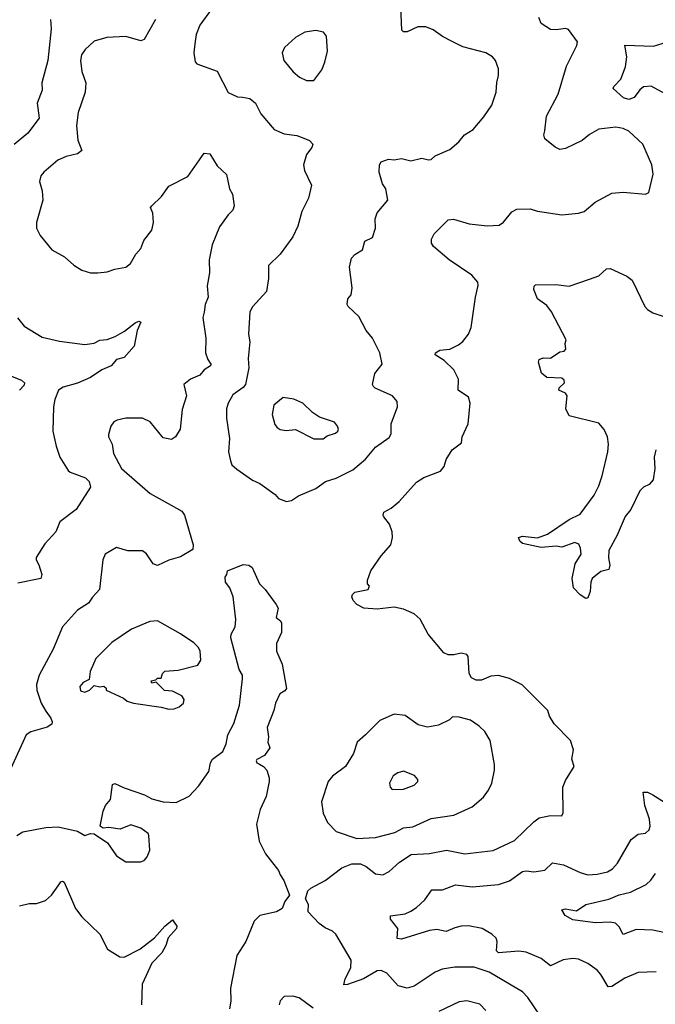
# Model space of a CAD drawing. Extents: x 1954683 to 2060285, y 904798 to 1016299.
# Tile 162 of 256: x 2044605 to 2048018, y 929099 to 934384. Entities that reach past the tile are written whole.
import ezdxf

# ---------------------------------------------------------------- set-up
doc = ezdxf.new("R2010")
doc.units = 0

msp = doc.modelspace()

# ---------------------------------------------------------------- linework, layer by layer
at = {"layer": '0CON10XD'}
for points in [[(2046037, 931797), (2046065, 931803.8), (2046102.1, 931827.9), (2046195, 931868), (2046246.7, 931905), (2046305, 931923.1), (2046393.2, 931966.8), (2046462.5, 932025), (2046515, 932088.6), (2046588.7, 932141.3), (2046599.1, 932160.9), (2046600, 932215), (2046632.9, 932305), (2046632.5, 932335), (2046607.5, 932365), (2046514, 932405), (2046503.8, 932415), (2046500, 932425), (2046512, 932485), (2046550.8, 932535), (2046538.1, 932595), (2046499.4, 932675), (2046465.7, 932715), (2046425, 932791.2), (2046368, 932845), (2046364, 932855), (2046366.2, 932885), (2046383.9, 932906.1), (2046389.4, 932945), (2046376, 933055), (2046386.4, 933103.6), (2046405, 933122.5), (2046445, 933147.5), (2046457.5, 933195), (2046500, 933215), (2046516, 933265), (2046514.3, 933315), (2046523.4, 933346.6), (2046581.4, 933415), (2046571.4, 933475), (2046553.4, 933503.4), (2046534.2, 933565), (2046536, 933605), (2046545, 933621.2), (2046585, 933635.8), (2046615, 933632), (2046655, 933639.2), (2046705, 933625.8), (2046765, 933640), (2046799.3, 933630.7), (2046815, 933633.8), (2046835, 933653.3), (2046913.6, 933686.4), (2046962, 933728), (2046993.3, 933765), (2047040, 933795), (2047097.3, 933862.7), (2047140, 933925), (2047163.8, 933995), (2047166.1, 934046.1), (2047176, 934085), (2047175, 934120), (2047160, 934165), (2047143.3, 934185), (2047107.5, 934205), (2046985, 934237.5), (2046926.4, 934266.4), (2046875, 934292.9), (2046825, 934329.2), (2046785, 934345.6), (2046742.5, 934345), (2046685, 934319.2), (2046665, 934318.8), (2046657.3, 934327.3), (2046650.8, 934455)], [(2045635, 934440), (2045571.9, 934355), (2045553.1, 934305), (2045544.5, 934254.5), (2045540.6, 934205), (2045547.5, 934157.5), (2045556, 934146), (2045665, 934108), (2045723.5, 933993.5), (2045775, 933969.2), (2045801.9, 933968.1), (2045841.2, 933961.2), (2045870.8, 933935), (2045898.8, 933878.8), (2045972, 933795), (2046025, 933771.1), (2046092.8, 933762.8), (2046140, 933745), (2046161.2, 933735), (2046178, 933715), (2046172.7, 933697.3), (2046145, 933660), (2046129.2, 933605), (2046134, 933575), (2046172, 933495), (2046155.8, 933425), (2046119.4, 933355), (2046098.1, 933275), (2046071.7, 933218.3), (2046004.2, 933125.8), (2045940, 933065), (2045940.6, 932995), (2045930.8, 932925), (2045855, 932842), (2045841.4, 932815), (2045832.5, 932695), (2045841.1, 932655), (2045830.9, 932565), (2045835.4, 932515), (2045818, 932425), (2045805, 932408.6), (2045749.5, 932370.5), (2045724.6, 932325.4), (2045715.6, 932295), (2045715.6, 932245), (2045732.2, 932135), (2045725.8, 932065), (2045736.7, 932015), (2045743.3, 931995), (2045770.9, 931970.9), (2045855, 931912.9), (2045894.5, 931894.5), (2045976.7, 931835), (2045995, 931813.3), (2046037, 931797)], [(2047400.6, 929035), (2047333.3, 929135), (2047305.3, 929165.3), (2047125, 929270.4), (2047045, 929297.7), (2046941.1, 929298.9), (2046872.6, 929287.4), (2046835, 929271.4), (2046723.4, 929196.6), (2046685.5, 929185.5), (2046637.8, 929197.8), (2046575.3, 929265.3), (2046545, 929279.5), (2046525, 929279.1), (2046450.8, 929235), (2046364.4, 929204.4), (2046345, 929203.3), (2046352.7, 929235), (2046383.1, 929295), (2046385.5, 929335.5), (2046302.5, 929475), (2046285, 929491.4), (2046245, 929509.2), (2046212.6, 929532.6), (2046153.8, 929595), (2046156.2, 929635), (2046140, 929665), (2046152.3, 929707.7), (2046167.7, 929722.3), (2046245, 929762.9), (2046335, 929830.6), (2046387.4, 929852.6), (2046435, 929853.5), (2046465, 929837.8), (2046515, 929798.6), (2046555, 929793.1), (2046589.1, 929810.9), (2046645, 929861.1), (2046706.6, 929903.4), (2046805, 929907.5), (2046896.2, 929926.2), (2046995, 929907.1), (2047146.3, 929923.7), (2047261.7, 929978.3), (2047365, 930078.6), (2047395, 930099.2), (2047455, 930112), (2047515, 930110), (2047523, 930127), (2047521.9, 930265), (2047535, 930300), (2047582, 930375), (2047570, 930415), (2047578.6, 930465), (2047562.9, 930515), (2047474, 930605), (2047448.8, 930645), (2047440, 930675), (2047303.7, 930813.7), (2047235, 930846.8), (2047175, 930862.8), (2047135, 930859.3), (2047085, 930837.8), (2047055, 930839.2), (2047031.2, 930851.2), (2047017.9, 930875), (2047013.3, 930965), (2047006.4, 930976.4), (2046975, 930983.3), (2046936.1, 930973.9), (2046905, 930973.8), (2046882.5, 930985), (2046798.8, 931085), (2046755, 931166.2), (2046723.3, 931195), (2046665, 931219.2), (2046615, 931230), (2046525, 931220.5), (2046452.5, 931225), (2046415, 931243.8), (2046395, 931266.7), (2046388, 931285), (2046391.2, 931298.8), (2046405, 931310), (2046476.2, 931325), (2046483, 931343), (2046472.5, 931355), (2046472.5, 931375), (2046490, 931425), (2046545, 931506.2), (2046597.5, 931565), (2046605.8, 931605), (2046604, 931635), (2046590, 931675), (2046560, 931715), (2046556.2, 931725), (2046560.6, 931739.4), (2046598.7, 931761.3), (2046642.7, 931797.3), (2046735, 931902), (2046774.2, 931925.8), (2046865, 931960), (2046884.2, 931985.8), (2046895, 932022.5), (2046927.5, 932075), (2046977.7, 932112.3), (2046980, 932145), (2047013.3, 932215), (2047024, 932325), (2047015, 932356.7), (2046960, 932395), (2046961.2, 932455), (2046936, 932505), (2046884, 932555), (2046836, 932585), (2046838, 932595), (2046860.6, 932609.4), (2046915, 932615.8), (2046960.9, 932639.1), (2046985, 932656), (2047014.2, 932695), (2047028.7, 932731.3), (2047051.4, 932895), (2047067.1, 932957.1), (2047064, 932975), (2047032.4, 933012.4), (2046910, 933095), (2046826.8, 933166.8), (2046816, 933185), (2046816, 933205), (2046831.2, 933235), (2046905, 933310), (2046935, 933312.9), (2047018.3, 933288.3), (2047115, 933278), (2047178.8, 933281.2), (2047202.7, 933297.3), (2047247.3, 933352.7), (2047275, 933365.8), (2047345, 933368), (2047385, 933356), (2047515, 933335.8), (2047605, 933345.7), (2047635.5, 933354.5), (2047695, 933404.2), (2047785, 933451.9), (2047845, 933458.1), (2047965, 933447.5), (2047983, 933457), (2048006.9, 933555), (2048000, 933605), (2047950.8, 933715), (2047875.5, 933785.5), (2047845, 933799.2), (2047805, 933807.1), (2047715, 933795.6), (2047665, 933767.1), (2047625, 933735.6), (2047535, 933692.5), (2047505, 933686.7), (2047479.3, 933699.3), (2047424.6, 933744.6), (2047419.5, 933765), (2047423.7, 933786.3), (2047433.6, 933865), (2047496.4, 933983.6), (2047541.4, 934135), (2047596.2, 934245), (2047600, 934265), (2047551.7, 934331.7), (2047535, 934336.7), (2047485, 934329.4), (2047455, 934331.5), (2047405, 934362.5), (2047391.8, 934395)], [(2044770.8, 934385), (2044773.1, 934335), (2044756.2, 934165), (2044722.9, 934045), (2044725.7, 934005), (2044699.5, 933935), (2044709.2, 933855), (2044649.2, 933775), (2044575, 933714)], [(2045334.3, 934385), (2045272.7, 934277.3), (2045255, 934270), (2045175, 934294), (2045072, 934288), (2045005, 934268.6), (2044956.6, 934223.4)], [(2046185, 934057.5), (2046226.7, 934115), (2046243.3, 934155), (2046256.7, 934215), (2046252.5, 934295), (2046236.1, 934316.1), (2046195, 934326.2), (2046135, 934316.7), (2046085, 934288.8), (2046027.5, 934235), (2046013.8, 934205), (2046023.8, 934165), (2046074.1, 934104.1), (2046107.5, 934075), (2046145, 934057.5), (2046185, 934057.5)], [(2048110, 933965), (2047995, 934027.1), (2047955, 934023.1), (2047935, 934007.1), (2047903.9, 933966.1), (2047875, 933956.2), (2047846.9, 933965), (2047792, 934015), (2047794.5, 934025.5), (2047832.9, 934065), (2047858.6, 934131.4), (2047864.5, 934184.5), (2047853.3, 934246.7), (2048007.6, 934242.4), (2048077.4, 934262.6)], [(2044956.6, 934223.4), (2044936.7, 934195), (2044930.5, 934165), (2044937.8, 934105), (2044960, 934045), (2044956.7, 933995), (2044918.2, 933885), (2044910.5, 933815), (2044916.2, 933736.2), (2044938.6, 933681.4), (2044915, 933662.9), (2044855, 933648.9), (2044809.8, 933630.2), (2044733.9, 933566.1), (2044717.5, 933545), (2044712, 933515), (2044725.7, 933465), (2044728.2, 933415), (2044694.5, 933295), (2044694.4, 933265), (2044715.6, 933225), (2044777.9, 933147.9), (2044845, 933110.8), (2044895, 933066), (2044939.3, 933039.3), (2044985, 933025.7), (2045025, 933025.5), (2045075, 933030), (2045115, 933044.2), (2045175.4, 933054.6), (2045200.6, 933075), (2045229.2, 933125), (2045254.7, 933155.3), (2045271.8, 933198.2), (2045315, 933253.8), (2045322.9, 933295), (2045320, 933345), (2045308, 933375), (2045313.8, 933385), (2045366.7, 933435), (2045405, 933489.6), (2045508.5, 933541.5), (2045595, 933667.5), (2045625, 933663.3), (2045665, 933600), (2045715, 933552.5), (2045731.2, 933475), (2045746.8, 933446.8), (2045756.9, 933385), (2045749.4, 933360.6), (2045723.8, 933336.2), (2045677.6, 933272.4), (2045637.5, 933175), (2045622, 933095), (2045624.2, 933024.2), (2045610.6, 932955), (2045617.1, 932895), (2045600.8, 932855), (2045595, 932813.3), (2045587.5, 932785), (2045604.2, 932675), (2045602.9, 932595), (2045615, 932560), (2045632, 932535), (2045630, 932525), (2045595.6, 932504.4), (2045572, 932475), (2045522.5, 932455), (2045485.8, 932425), (2045500, 932365), (2045477.9, 932292.1), (2045465.7, 932185), (2045442, 932145), (2045419.7, 932130.3), (2045375, 932139.2), (2045305.7, 932225), (2045265, 932244.5), (2045175, 932244.2), (2045127.5, 932235), (2045110, 932225), (2045095, 932202.5), (2045082.3, 932157.7), (2045082, 932145), (2045102, 932105), (2045108.6, 932055), (2045151.1, 931975), (2045305, 931840.8), (2045417.8, 931777.8), (2045475, 931745.7), (2045489.2, 931725), (2045536.7, 931565), (2045535, 931540), (2045468.9, 931501.1), (2045405, 931482), (2045345, 931453.3), (2045322.3, 931462.3), (2045285, 931517.5), (2045265, 931533.3), (2045185, 931532.5), (2045125, 931551.1), (2045063.3, 931515), (2045052, 931485), (2045034, 931325), (2044995.5, 931284.5), (2044975, 931252), (2044915, 931214.2), (2044834.6, 931125.4), (2044784.4, 931005), (2044710, 930865), (2044695.3, 930815), (2044697.6, 930785), (2044719.6, 930715), (2044745, 930672.5), (2044772.2, 930635), (2044780, 930615), (2044778.2, 930601.8), (2044753.2, 930586.8), (2044665, 930562.1), (2044640, 930545), (2044557.8, 930365)], [(2048020, 932075), (2048012, 932035), (2048015.8, 931975), (2048005.4, 931914.6), (2047985, 931888.8), (2047955, 931874), (2047933.8, 931855), (2047885.7, 931755), (2047856.4, 931716.4), (2047813.4, 931616.6), (2047768.1, 931535), (2047766.9, 931495), (2047774, 931455), (2047768.3, 931431.7), (2047725, 931421.2), (2047679.2, 931385), (2047671.4, 931365), (2047668.8, 931315), (2047655, 931280), (2047645, 931277.5), (2047615, 931296.2), (2047578.8, 931335), (2047571.2, 931385), (2047587.7, 931462.3), (2047618.8, 931515), (2047616.4, 931546.4), (2047607.7, 931567.7), (2047585, 931578), (2047515, 931552.5), (2047485, 931557.1), (2047405, 931551.2), (2047305, 931572.9), (2047290, 931585), (2047282.5, 931605), (2047305, 931611.2), (2047385, 931603.3), (2047438.2, 931621.8), (2047555, 931701.1), (2047615, 931730), (2047689.2, 931830.8), (2047715, 931881.4), (2047732.2, 931935), (2047763.4, 932065), (2047767.2, 932105), (2047761.5, 932145), (2047743.7, 932183.7), (2047715, 932218.6), (2047555, 932257.5), (2047538, 932295), (2047543.8, 932365), (2047535, 932378.8), (2047500, 932395), (2047501.7, 932408.3), (2047530, 932435), (2047528.3, 932448.3), (2047515, 932458.8), (2047435, 932463.3), (2047405.8, 932485.8), (2047390.8, 932545), (2047395, 932560), (2047415, 932568), (2047455, 932566.7), (2047505, 932600), (2047527.5, 932605), (2047536.7, 932615), (2047533.3, 932645), (2047540, 932665), (2047460.8, 932815), (2047435, 932849.2), (2047385.8, 932885), (2047366.2, 932935), (2047366.7, 932953.3), (2047375, 932960), (2047483, 932963), (2047555, 932954), (2047665, 932991.2), (2047715, 933008.8), (2047755, 933046.2), (2047775, 933048), (2047865, 933007.1), (2047894, 932985), (2047961.2, 932845), (2047975, 932828.8), (2048005, 932810), (2048085, 932782.9)], [(2044593.3, 932783.3), (2044628.5, 932738.5), (2044725, 932679.4), (2044818.5, 932658.5), (2044955, 932641.1), (2045005, 932647.8), (2045035.9, 932664.1), (2045075, 932667.1), (2045116.7, 932683.3), (2045167.9, 932712.1), (2045225, 932755.7), (2045245, 932765.8), (2045255, 932760), (2045236.2, 932715), (2045219.5, 932630.5), (2045165, 932570), (2045125, 932560), (2045096.7, 932525), (2045046, 932505), (2044985, 932463.1), (2044915, 932432.5), (2044838.5, 932411.5), (2044812.5, 932395), (2044793.1, 932345), (2044786.9, 932305), (2044782.5, 932175), (2044800.8, 932095), (2044820, 932035), (2044864.6, 931964.6), (2044876.2, 931955), (2044957.5, 931925), (2044977.1, 931905), (2044984.2, 931875), (2044908, 931755), (2044821.2, 931688.8), (2044798, 931635), (2044739.7, 931570.3), (2044693.6, 931496.4), (2044692.9, 931485), (2044707.6, 931457.6), (2044722.9, 931405), (2044718.8, 931385), (2044595, 931359.4)], [(2044435, 932517.7), (2044615, 932448.7), (2044630, 932435), (2044628.3, 932421.7), (2044604.2, 932395)], [(2046235, 932134), (2046255, 932150), (2046300, 932165), (2046312.5, 932175), (2046316.7, 932185), (2046311.7, 932201.7), (2046295, 932222.5), (2046215, 932250), (2046177.5, 932275), (2046125, 932326.2), (2046076.4, 932346.4), (2046020, 932355), (2045968.8, 932315), (2045960, 932265), (2045975, 932210), (2045987.5, 932195), (2046004, 932184), (2046035, 932178.8), (2046085, 932184), (2046185, 932134), (2046235, 932134)], [(2044590, 930005), (2044622.5, 930025), (2044745, 930047.8), (2044811.3, 930051.3), (2044915, 930028.6), (2044955, 930004.4), (2044985, 930016.2), (2045005, 930013.8), (2045076.7, 929965), (2045125, 929896.2), (2045175, 929864), (2045256.1, 929863.9), (2045275, 929872.5), (2045289.3, 929890.7), (2045303.9, 929926.1), (2045298.8, 930005), (2045295.5, 930015.5), (2045255, 930044.2), (2045202.3, 930062.3), (2045145, 930038.8), (2045083, 930047), (2045053.8, 930043.8), (2045036.7, 930055), (2045053.8, 930135), (2045066.2, 930165), (2045092.7, 930197.3), (2045102.3, 930277.7), (2045115, 930283.8), (2045165, 930260), (2045275, 930222.5), (2045315, 930201.4), (2045375, 930185.5), (2045445, 930182.2), (2045515, 930215.8), (2045565, 930270), (2045620.9, 930349.1), (2045630, 930395), (2045640, 930415), (2045696.2, 930455), (2045712.7, 930497.3), (2045722, 930545), (2045754.3, 930605.7), (2045784.4, 930705), (2045802, 930845), (2045801.2, 930865), (2045783.8, 930895), (2045739.2, 931065), (2045740.8, 931085), (2045761.2, 931125), (2045766, 931165), (2045751.2, 931285), (2045733.6, 931333.6), (2045710, 931365), (2045708.3, 931391.7), (2045717.5, 931405), (2045720, 931425), (2045805, 931460), (2045835, 931456.7), (2045853, 931443), (2045893.3, 931355), (2045923.3, 931325), (2045982.5, 931245), (2045992.5, 931225), (2045982.5, 931175), (2046005, 931157.5), (2046010, 931145), (2046010, 931095), (2045983.8, 931035), (2045983.8, 930995), (2046014, 930925), (2046036.7, 930793.3), (2046029.3, 930780.7), (2046002.5, 930765), (2045977.5, 930715), (2045968.8, 930675), (2045933.3, 930585), (2045940, 930535), (2045937.5, 930505), (2045947.5, 930475), (2045920, 930435), (2045877.7, 930412.3), (2045874, 930405), (2045878.8, 930395), (2045893, 930387), (2045913.8, 930375), (2045931.2, 930355), (2045943.8, 930315), (2045943.8, 930295), (2045928, 930215), (2045896.7, 930145), (2045876.2, 930065), (2045890, 929975), (2045925, 929906.7), (2045995, 929817.5), (2046003, 929793), (2046023.9, 929763.9), (2046053.3, 929685), (2046029.3, 929650.7), (2046015, 929613.8), (2045984.1, 929595.9), (2045895, 929575.8), (2045864.2, 929545), (2045818.6, 929435), (2045770.2, 929359.8), (2045736.9, 929185), (2045738.6, 929115), (2045732, 929075)], [(2045405, 930682.5), (2045435, 930684.4), (2045461.2, 930695), (2045484, 930715), (2045488, 930735), (2045476.2, 930755), (2045425, 930780), (2045383, 930783), (2045338.3, 930828.3), (2045315, 930822.5), (2045310, 930835), (2045335, 930840), (2045345, 930850), (2045365, 930850), (2045372.5, 930875), (2045385, 930886.7), (2045455, 930892), (2045561.2, 930918.8), (2045577.1, 930945), (2045574.3, 930994.3), (2045565, 931013.8), (2045539.1, 931039.1), (2045467.4, 931087.4), (2045345, 931156.2), (2045303.6, 931153.6), (2045205, 931112.9), (2045099.6, 931040.4), (2045014, 930955), (2044983.8, 930885), (2044978.3, 930841.7), (2044945, 930826.7), (2044928, 930805), (2044930.5, 930780.5), (2044955, 930774), (2044980, 930785), (2045005, 930810), (2045035, 930802.5), (2045056.4, 930806.4), (2045070, 930795), (2045070, 930785), (2045161.4, 930741.4), (2045182.5, 930725), (2045215, 930714.2), (2045365, 930694), (2045405, 930682.5)], [(2046415, 929988.5), (2046515, 929994.7), (2046618.3, 930021.7), (2046665, 930046.8), (2046715, 930051.5), (2046815, 930096.2), (2046935.4, 930114.6), (2047035, 930159.2), (2047095, 930211.2), (2047122.7, 930247.3), (2047140, 930285), (2047154, 930355), (2047154, 930385), (2047131.4, 930515), (2047102.6, 930562.6), (2047072.4, 930592.4), (2047025, 930624), (2046965, 930640), (2046928.3, 930641.7), (2046912.5, 930625), (2046853.6, 930596.4), (2046795, 930586), (2046745, 930598.7), (2046675, 930649.4), (2046615, 930656), (2046537.7, 930622.3), (2046461.2, 930545), (2046416, 930505), (2046397.1, 930445), (2046355, 930376), (2046285, 930322.5), (2046262, 930295), (2046225.6, 930185), (2046234.3, 930125), (2046257.1, 930075), (2046305, 930025.4), (2046415, 929988.5)], [(2046605, 930252), (2046665, 930254.3), (2046723.3, 930275), (2046742, 930295), (2046742, 930305), (2046725, 930326), (2046665, 930350), (2046635, 930341.4), (2046610, 930325), (2046590.8, 930285), (2046593.8, 930265), (2046605, 930252)], [(2048022.5, 929272.5), (2047925, 929269.6), (2047855, 929238.2), (2047785, 929194.5), (2047765, 929193.1), (2047725, 929259.2), (2047705, 929281.4), (2047655, 929317.8), (2047605, 929341.8), (2047575, 929345.4), (2047523.1, 929336.9), (2047455, 929304.4), (2047404, 929344), (2047325, 929378.5), (2047285, 929383.6), (2047175, 929375.7), (2047165.6, 929385.6), (2047169.5, 929435), (2047163.8, 929453.8), (2047140.8, 929475), (2047088, 929505), (2047015, 929520), (2046975, 929518.5), (2046940.6, 929509.4), (2046895, 929489.5), (2046845, 929499.5), (2046805, 929495.5), (2046655, 929449.2), (2046631.9, 929451.9), (2046634.4, 929505), (2046596, 929555), (2046596.2, 929573.8), (2046675, 929584.5), (2046705, 929598.1), (2046735, 929617.5), (2046779.7, 929660.3), (2046817.1, 929712.9), (2046875, 929713.1), (2046945, 929740.5), (2047035, 929730), (2047175, 929742.1), (2047235, 929762.1), (2047305, 929811.8), (2047325, 929815.4), (2047365, 929809.5), (2047425, 929818.9), (2047465, 929857.5), (2047525, 929847.8), (2047615, 929806.5), (2047655, 929794.5), (2047705, 929797.5), (2047760.3, 929810.3), (2047787.1, 929825), (2047815, 929855.8), (2047887.4, 929982.6), (2047925, 930012.5), (2047965, 930016.9), (2047985, 930036), (2047990, 930055), (2047987, 930093), (2047961.5, 930165), (2047952.7, 930237.3), (2047975, 930237.5), (2048005, 930223.1), (2048115, 930153.8)], [(2048063.4, 929483.4), (2048005, 929496.9), (2047915, 929500.6), (2047845, 929472.5), (2047824.4, 929515), (2047803.8, 929535), (2047775, 929540.4), (2047695, 929535.8), (2047575, 929552.1), (2047534, 929575), (2047516.7, 929605), (2047535, 929611.4), (2047595, 929600.8), (2047645, 929634.4), (2047767.7, 929662.3), (2047823.7, 929686.3), (2047885, 929700.3), (2047968.3, 929741.7), (2047994.3, 929765), (2048018.3, 929801.7)], [(2044603.6, 929626.4), (2044655, 929640), (2044695, 929640), (2044744.1, 929655.9), (2044775.6, 929684.4), (2044811.4, 929735), (2044825, 929756.2), (2044835, 929760), (2044843.9, 929753.9), (2044905, 929612.5), (2044938.3, 929568.3), (2045035.8, 929475.8), (2045076.7, 929395), (2045142.7, 929352.7), (2045165, 929352), (2045250, 929395), (2045329.4, 929455), (2045385, 929518.6), (2045425, 929552.5), (2045448.3, 929518.3), (2045446.2, 929505), (2045402.9, 929455), (2045390, 929415), (2045367.8, 929375), (2045315, 929320), (2045263, 929207), (2045258, 929095)], [(2046181.2, 929078.8), (2046105, 929133.8), (2046071.7, 929141.7), (2046025, 929140), (2046003, 929117), (2045997.5, 929095)], [(2047107.5, 929065), (2047075, 929099.2), (2047005, 929117.1), (2046965, 929111.4), (2046855, 929059.2)]]:
    msp.add_lwpolyline(points, dxfattribs=at)

doc.saveas('drawing.dxf')
